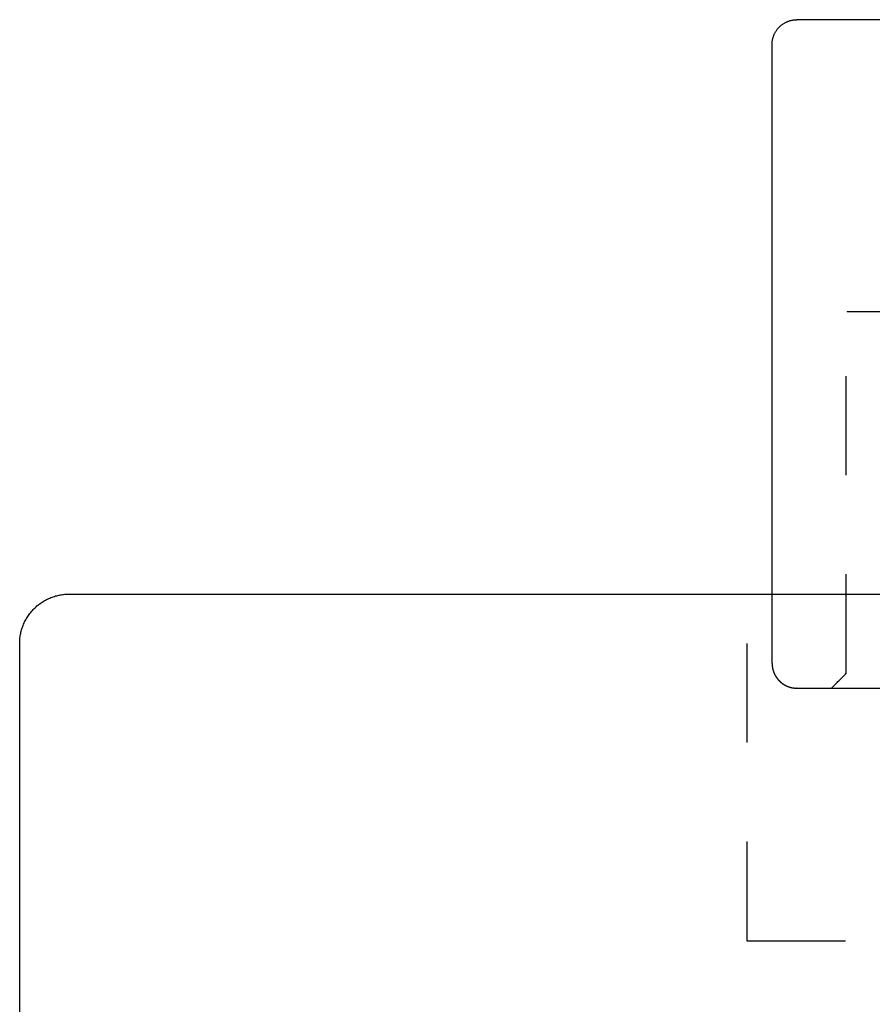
# Model space of a CAD drawing. Header units: millimetres. Extents: x -792 to 4548, y -647 to 5705.
# Tile 34 of 54: x 1873 to 1890, y -601 to -582. Entities that reach past the tile are written whole.
import ezdxf

# ---------------------------------------------------------------- set-up
doc = ezdxf.new("R2010")
doc.units = ezdxf.units.MM
doc.linetypes.add('Hidden', pattern=[4, 2, -2])
doc.layers.add('Make2D$Hidden$Curves', color=7, linetype='Hidden', true_color=0x8c8c8c)
doc.layers.add('Make2D$Visible$Curves', color=7, linetype='Continuous', true_color=0x000000)

msp = doc.modelspace()

# ---------------------------------------------------------------- linework, layer by layer
at = {"layer": 'Make2D$Hidden$Curves', "color": 253, "lineweight": -3, "true_color": 0xa0a0a0}
for points, weights, knots in [([(1903.8, -587.435), (1903.8, -587.435), (1896.8, -587.435), (1889.8, -587.435), (1889.8, -587.435)], [1, 0.707106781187, 1, 0.707106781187, 1], [-32.986723, -32.986723, -32.986723, -21.991149, -21.991149, -10.995574, -10.995574, -10.995574]), ([(1888.3, -594.535), (1888.3, -594.742), (1888.447, -594.888), (1888.593, -595.035), (1888.8, -595.035)], [1, 0.853553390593, 0.853553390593, 0.853553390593, 1], [0, 0, 0, 0.4142136, 0.4142136, 0.8284271, 0.8284271, 0.8284271])]:
    msp.add_rational_spline(points, weights, degree=2, knots=knots, dxfattribs=at)
for points, degree in [([(1889.8, -594.735), (1889.8, -591.085), (1889.8, -587.435)], 2), ([(1887.8, -600.135), (1887.8, -596.635), (1887.8, -593.135)], 2), ([(1888.3, -594.535), (1888.3, -593.835), (1888.3, -593.135)], 2), ([(1889.5, -595.035), (1889.6, -594.935), (1889.7, -594.835), (1889.8, -594.735)], 3)]:
    msp.add_open_spline(points, degree=degree, dxfattribs=at)
for points, weights in [([(1893.375, -594.735), (1889.8, -594.735), (1889.8, -594.735)], [1, 0.862915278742, 1]), ([(1888.8, -595.035), (1888.8, -595.035), (1896.8, -595.035)], [1, 0.707106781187, 1]), ([(1887.8, -600.135), (1887.8, -600.135), (1896.8, -600.135)], [1, 0.707106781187, 1])]:
    msp.add_rational_spline(points, weights, degree=2, dxfattribs=at)
at = {"layer": 'Make2D$Visible$Curves', "color": 253, "lineweight": -3, "true_color": 0xa0a0a0}
msp.add_rational_spline([(1888.3, -582.035), (1888.3, -581.828), (1888.447, -581.681), (1888.593, -581.535), (1888.8, -581.535)], [1, 0.853553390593, 0.853553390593, 0.853553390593, 1], degree=2, knots=[0, 0, 0, 0.4142136, 0.4142136, 0.8284271, 0.8284271, 0.8284271], dxfattribs=at)
for points in [[(1896.8, -581.535), (1888.8, -581.535), (1888.8, -581.535)], [(1873.1, -594.135), (1873.1, -593.135), (1874.1, -593.135)]]:
    msp.add_rational_spline(points, [1, 0.707106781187, 1], degree=2, dxfattribs=at)
for points in [[(1888.3, -593.135), (1888.3, -587.585), (1888.3, -582.035)], [(1874.1, -593.135), (1965.6, -593.135), (2057.1, -593.135)], [(1873.1, -621.135), (1873.1, -607.635), (1873.1, -594.135)]]:
    msp.add_open_spline(points, degree=2, dxfattribs=at)

doc.saveas('drawing.dxf')
